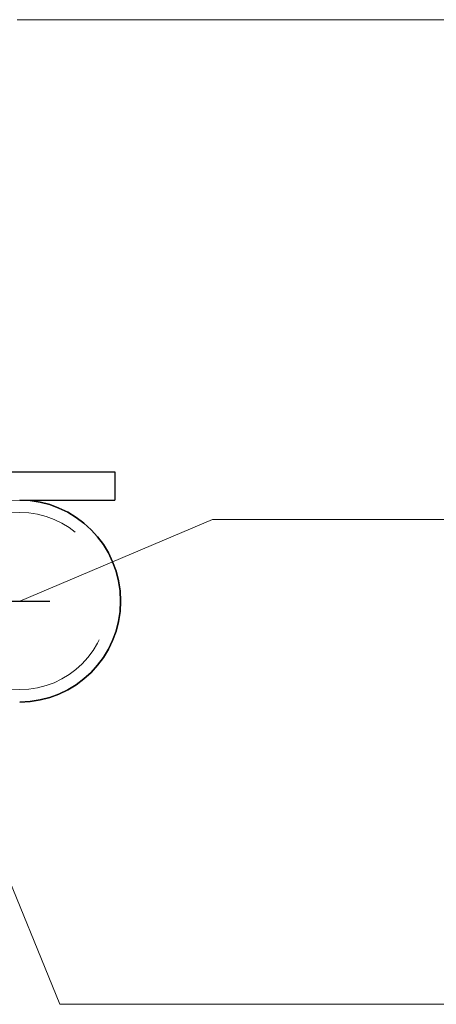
# Model space of a CAD drawing. Header units: millimetres. Extents: x -851 to 2, y 9346 to 10016.
# Tile 196 of 256: x -483.87 to -479.49, y 9571.56 to 9581.89. Entities that reach past the tile are written whole.
import ezdxf

# ---------------------------------------------------------------- set-up
doc = ezdxf.new("R2010")
doc.units = ezdxf.units.MM
doc.header["$LTSCALE"] = 10
doc.linetypes.add('HIDDEN', pattern=[0.375, 0.25, -0.125])
doc.linetypes.add('MITTE', pattern=[2, 1.25, -0.25, 0.25, -0.25])
for name, color, linetype, lineweight in [('PS_Hidden', 2, 'HIDDEN', 9), ('PS_Pos', 1, 'Continuous', 15), ('PS_Shape', 161, 'Continuous', 30), ('PS_SOLID', 7, 'Continuous', 30)]:
    doc.layers.add(name, color=color, linetype=linetype, lineweight=lineweight)
doc.layers.add('PS_Mid', color=5, linetype='MITTE')

# ---------------------------------------------------------------- blocks, each defined once
blk = doc.blocks.new('*X706')
at = {"layer": 'PS_Hidden', "color": 2, "linetype": 'HIDDEN'}
blk.add_line((-486.868, 9576.848), (-483.791, 9576.848), dxfattribs=at)
at = {"layer": 'PS_Hidden', "color": 2, "extrusion": (0, 0, -1)}
blk.add_circle((483.868, 9575.79), 0.93, dxfattribs=at)
blk.add_circle((483.868, 9575.79), 0.93, dxfattribs=at)
at = {"layer": 'PS_Hidden', "extrusion": (0, 0, -1)}
blk.add_arc((483.868, 9575.79), 1.06, 0, 90, dxfattribs=at)
at = {"layer": 'PS_Mid', "color": 5, "linetype": 'MITTE'}
for p, q in [((-536.052, 9575.79), (-481.684, 9575.79)), ((-483.868, 9575.79), (-483.868, 9575.79))]:
    blk.add_line(p, q, dxfattribs=at)
at = {"layer": 'PS_SOLID', "color": 7, "linetype": 'Continuous'}
for p, q in [((-486.868, 9577.148), (-482.868, 9577.148)), ((-482.868, 9577.148), (-482.868, 9576.848)), ((-483.791, 9576.848), (-482.868, 9576.848))]:
    blk.add_line(p, q, dxfattribs=at)
at = {"layer": 'PS_SOLID', "extrusion": (0, 0, -1)}
blk.add_arc((483.868, 9575.79), 1.06, 90, 270, dxfattribs=at)
at = {"layer": 'PS_SOLID'}
for start, end in [(0, 90), (270, 0)]:
    blk.add_arc((-483.868, 9575.79), 1.06, start, end, dxfattribs=at)
blk = doc.blocks.new('*X752')
at = {"color": 1}
for p, q in [((-485.18, 9575.79), (-483.445, 9571.556)), ((-483.445, 9571.556), (-478.445, 9571.556))]:
    blk.add_line(p, q, dxfattribs=at)
blk = doc.blocks.new('*X753')
at = {"color": 1}
blk.add_line((-483.894, 9581.895), (-478.894, 9581.895), dxfattribs=at)
blk = doc.blocks.new('*X754')
at = {"color": 1}
for p, q in [((-483.868, 9575.79), (-481.842, 9576.648)), ((-481.842, 9576.648), (-476.842, 9576.648))]:
    blk.add_line(p, q, dxfattribs=at)

msp = doc.modelspace()

# ---------------------------------------------------------------- block references
at = {"layer": 'PS_Pos'}
for name in ['*X753', '*X754', '*X752']:
    msp.add_blockref(name, (0, 0), dxfattribs=at)
at = {"layer": 'PS_Shape', "color": 31}
msp.add_blockref('*X706', (0, 0), dxfattribs=at)

doc.saveas('drawing.dxf')
